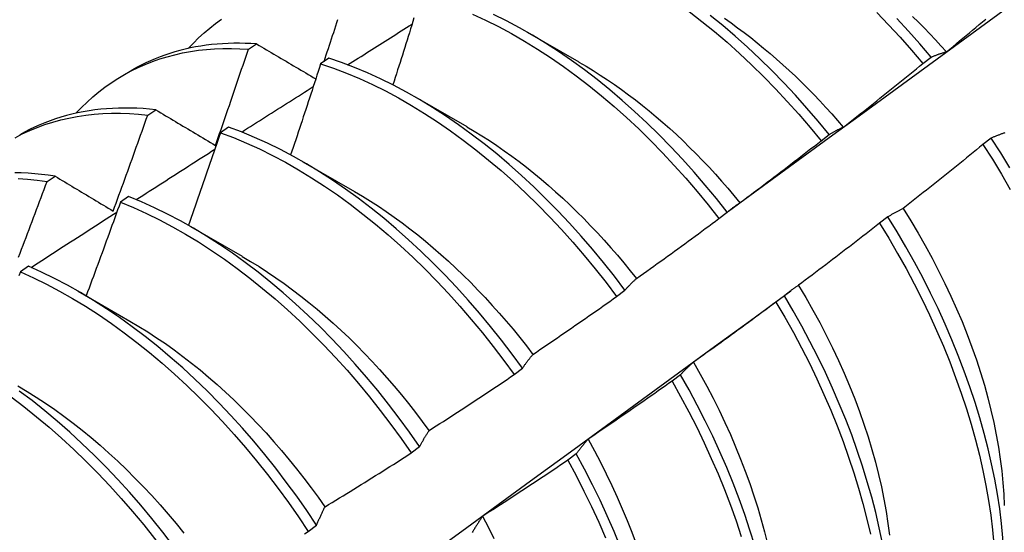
# Model space of a CAD drawing. Header units: inches. Extents: x 94.9 to 112.2, y 33.4 to 57.2.
# Tile 13 of 17: x 101.273 to 101.578, y 43.474 to 43.633. Entities that reach past the tile are written whole.
import ezdxf

# ---------------------------------------------------------------- set-up
doc = ezdxf.new("R2010")
doc.units = ezdxf.units.IN
doc.header["$MEASUREMENT"] = 0
doc.layers.add('Visible Edges(ANSI)', color=7, linetype='Continuous', lineweight=25)

msp = doc.modelspace()

# ---------------------------------------------------------------- linework, layer by layer
at = {"layer": 'Visible Edges(ANSI)'}
for p, q in [((101.43029, 43.62872), (101.4463, 43.6195)), ((101.34383, 43.62342), (101.34636, 43.62506)), ((101.36874, 43.62061), (101.36623, 43.61889)), ((101.55295, 43.61903), (101.5555, 43.62097)), ((101.30491, 43.61531), (101.30772, 43.61693)), ((101.39549, 43.60863), (101.4115, 43.59941)), ((101.3126, 43.60297), (101.31512, 43.60463)), ((101.3377, 43.59926), (101.33519, 43.59752)), ((101.52137, 43.59501), (101.52392, 43.59696)), ((101.57414, 43.59584), (101.57155, 43.59387)), ((101.36069, 43.58854), (101.37671, 43.57932)), ((101.2814, 43.58238), (101.28392, 43.58405)), ((101.30667, 43.57776), (101.30416, 43.57601)), ((101.48972, 43.57092), (101.49228, 43.57287)), ((101.54211, 43.57144), (101.53951, 43.56946)), ((101.3259, 43.56845), (101.34191, 43.55923)), ((101.27565, 43.55612), (101.27315, 43.55436)), ((101.2911, 43.54836), (101.30711, 43.53914)), ((101.458, 43.54676), (101.46057, 43.54871)), ((101.49953, 43.53936), (101.51197, 43.54856)), ((101.50999, 43.54699), (101.50739, 43.54501)), ((101.42621, 43.52253), (101.42878, 43.52449)), ((101.47778, 43.52249), (101.47518, 43.52051)), ((101.39434, 43.49824), (101.39692, 43.5002)), ((101.44549, 43.49796), (101.44288, 43.49597)), ((101.3624, 43.47389), (101.36498, 43.47586))]:
    msp.add_line(p, q, dxfattribs=at)
at = {"layer": 'Visible Edges(ANSI)', "flags": 128}
for points in [[(101.49271, 43.57324), (101.50081, 43.57916), (101.5089, 43.58507), (101.51699, 43.59098), (101.52507, 43.59688), (101.53316, 43.60278), (101.54124, 43.60867), (101.54931, 43.61456), (101.55738, 43.62045), (101.56545, 43.62633), (101.57352, 43.6322), (101.58158, 43.63807)], [(101.4133, 43.63431), (101.41733, 43.63245), (101.42137, 43.63044), (101.42541, 43.62827), (101.42945, 43.62594), (101.43348, 43.62347), (101.4375, 43.62085), (101.44149, 43.61809), (101.44547, 43.61518), (101.44941, 43.61214), (101.45333, 43.60897), (101.4572, 43.60567), (101.46104, 43.60224), (101.46483, 43.5987), (101.46857, 43.59504), (101.47225, 43.59127), (101.47588, 43.58739), (101.47945, 43.58341), (101.48294, 43.57934), (101.48637, 43.57517), (101.48972, 43.57092)], [(101.49228, 43.57287), (101.48892, 43.57712), (101.48549, 43.58128), (101.48199, 43.58534), (101.47842, 43.58931), (101.47479, 43.59318), (101.4711, 43.59695), (101.46735, 43.6006), (101.46356, 43.60413), (101.45972, 43.60755), (101.45584, 43.61084), (101.45192, 43.614), (101.44798, 43.61703), (101.444, 43.61992), (101.44, 43.62268), (101.43599, 43.62529), (101.43196, 43.62775), (101.42792, 43.63006), (101.42388, 43.63222), (101.41984, 43.63422)], [(101.4805, 43.6351), (101.48444, 43.63205), (101.48835, 43.62887), (101.49223, 43.62556), (101.49606, 43.62213), (101.49985, 43.61858), (101.50359, 43.61491), (101.50727, 43.61113), (101.51089, 43.60725), (101.51445, 43.60327), (101.51795, 43.59919), (101.52137, 43.59501)], [(101.52392, 43.59696), (101.5205, 43.60112), (101.517, 43.60519), (101.51343, 43.60917), (101.5098, 43.61305), (101.50612, 43.61682), (101.50238, 43.62047), (101.49859, 43.62402), (101.49475, 43.62744), (101.49087, 43.63074), (101.48696, 43.63391)], [(101.53861, 43.63478), (101.54229, 43.631), (101.5459, 43.62711), (101.54946, 43.62312), (101.55295, 43.61903)], [(101.54975, 43.63359), (101.55154, 43.63182), (101.55331, 43.63003), (101.55506, 43.62821), (101.5568, 43.62636), (101.55852, 43.62449), (101.56022, 43.62259)], [(101.32516, 43.62366), (101.32676, 43.62534), (101.3284, 43.62695), (101.33009, 43.62849), (101.33183, 43.62997), (101.33362, 43.63137), (101.33545, 43.63269)], [(101.3673, 43.61962), (101.36764, 43.62062), (101.36797, 43.62163), (101.3683, 43.62263), (101.36863, 43.62363), (101.36896, 43.62464), (101.36929, 43.62564), (101.36961, 43.62664), (101.36994, 43.62765), (101.37027, 43.62865), (101.3706, 43.62965), (101.37092, 43.63065), (101.37125, 43.63166), (101.37157, 43.63266)], [(101.37458, 43.61857), (101.37541, 43.6191), (101.37625, 43.61963), (101.37708, 43.62015), (101.37791, 43.62068), (101.37874, 43.6212), (101.37957, 43.62173), (101.38041, 43.62225), (101.38124, 43.62278), (101.38207, 43.62331), (101.3829, 43.62383), (101.38373, 43.62436), (101.38457, 43.62488), (101.3854, 43.62541), (101.38623, 43.62593), (101.38706, 43.62646), (101.3879, 43.62698), (101.38873, 43.62751), (101.38956, 43.62803), (101.39039, 43.62856), (101.39123, 43.62908), (101.39206, 43.6296), (101.39289, 43.63013), (101.39372, 43.63065), (101.39456, 43.63118)], [(101.39517, 43.63316), (101.39481, 43.63201), (101.39445, 43.63085), (101.39409, 43.6297), (101.39373, 43.62854), (101.39337, 43.62738), (101.39301, 43.62623), (101.39265, 43.62507), (101.39229, 43.62391), (101.39193, 43.62276), (101.39156, 43.6216), (101.3912, 43.62045), (101.39084, 43.61929), (101.39047, 43.61813), (101.3901, 43.61698), (101.38974, 43.61582), (101.38937, 43.61467), (101.389, 43.61351), (101.38864, 43.61236)], [(101.49141, 43.63302), (101.49346, 43.63158), (101.4955, 43.6301), (101.49753, 43.62857), (101.49956, 43.62701), (101.50157, 43.62541), (101.50357, 43.62377), (101.50557, 43.62209), (101.50754, 43.62038), (101.50951, 43.61863), (101.51146, 43.61684), (101.5134, 43.61502), (101.51532, 43.61316), (101.51723, 43.61127), (101.51912, 43.60935), (101.52099, 43.60739), (101.52284, 43.6054), (101.52467, 43.60339), (101.52648, 43.60134), (101.52827, 43.59926)], [(101.5555, 43.62097), (101.55201, 43.62505), (101.54844, 43.62903), (101.54482, 43.63291)], [(101.56024, 43.62263), (101.56126, 43.62347), (101.56228, 43.6243), (101.56329, 43.62514), (101.56431, 43.62598), (101.56532, 43.62682), (101.56634, 43.62766), (101.56735, 43.62851), (101.56837, 43.62935), (101.56938, 43.63019), (101.57039, 43.63104), (101.5714, 43.63189), (101.57241, 43.63273)], [(101.34636, 43.62506), (101.34457, 43.62517), (101.3428, 43.62524), (101.34104, 43.62528), (101.33929, 43.62527), (101.33756, 43.62523), (101.33584, 43.62514), (101.33413, 43.62502), (101.33244, 43.62485), (101.33076, 43.62465), (101.3291, 43.62441), (101.32746, 43.62413), (101.32583, 43.6238), (101.32422, 43.62344), (101.32262, 43.62305), (101.32105, 43.62261), (101.31949, 43.62213), (101.31795, 43.62161), (101.31643, 43.62106), (101.31493, 43.62047), (101.31345, 43.61984), (101.31198, 43.61917), (101.31054, 43.61846), (101.30912, 43.61771), (101.30772, 43.61693)], [(101.34636, 43.62506), (101.34712, 43.62461), (101.34787, 43.62417), (101.34863, 43.62372), (101.34939, 43.62327), (101.35015, 43.62282), (101.35091, 43.62237), (101.35167, 43.62192), (101.35243, 43.62147), (101.3532, 43.62102), (101.35396, 43.62057), (101.35472, 43.62012), (101.35549, 43.61967), (101.35625, 43.61922), (101.35702, 43.61877), (101.35779, 43.61832), (101.35856, 43.61787), (101.35933, 43.61741), (101.36009, 43.61696), (101.36087, 43.61651), (101.36164, 43.61605), (101.36241, 43.6156), (101.36318, 43.61515), (101.36395, 43.61469), (101.36473, 43.61424)], [(101.29036, 43.60357), (101.29205, 43.60535), (101.2938, 43.60705), (101.2956, 43.60867), (101.29745, 43.61021), (101.29935, 43.61167), (101.30131, 43.61305), (101.30331, 43.61435), (101.30537, 43.61557), (101.30747, 43.6167), (101.30962, 43.61775), (101.31181, 43.61872), (101.31405, 43.6196), (101.31633, 43.62039), (101.31865, 43.6211), (101.32101, 43.62173), (101.32341, 43.62226), (101.32585, 43.62271), (101.32833, 43.62308), (101.33083, 43.62335), (101.33337, 43.62354), (101.33594, 43.62364), (101.33855, 43.62365), (101.34118, 43.62358), (101.34383, 43.62342)], [(101.33362, 43.59362), (101.33405, 43.59486), (101.33449, 43.5961), (101.33492, 43.59734), (101.33535, 43.59858), (101.33578, 43.59982), (101.33622, 43.60106), (101.33665, 43.6023), (101.33707, 43.60354), (101.3375, 43.60478), (101.33793, 43.60602), (101.33836, 43.60727), (101.33878, 43.60851), (101.33921, 43.60975), (101.33963, 43.61099), (101.34006, 43.61223), (101.34048, 43.61347), (101.3409, 43.61472), (101.34132, 43.61596), (101.34174, 43.6172), (101.34216, 43.61844), (101.34258, 43.61969), (101.343, 43.62093), (101.34342, 43.62217), (101.34383, 43.62342)], [(101.5555, 43.62097), (101.55569, 43.62105), (101.55588, 43.62113), (101.55607, 43.62121), (101.55627, 43.62129), (101.55646, 43.62137), (101.55665, 43.62144), (101.55685, 43.62152), (101.55704, 43.62159), (101.55724, 43.62166), (101.55744, 43.62174), (101.55763, 43.62181), (101.55783, 43.62188), (101.55803, 43.62194), (101.55823, 43.62201), (101.55843, 43.62208), (101.55863, 43.62214), (101.55883, 43.62221), (101.55903, 43.62227), (101.55923, 43.62233), (101.55943, 43.6224), (101.55963, 43.62246), (101.55984, 43.62252), (101.56004, 43.62257), (101.56024, 43.62263)], [(101.36623, 43.61889), (101.36585, 43.61771), (101.36547, 43.61653), (101.36509, 43.61535), (101.36471, 43.61418), (101.36433, 43.613), (101.36394, 43.61182), (101.36356, 43.61064), (101.36317, 43.60947), (101.36279, 43.60829), (101.3624, 43.60711), (101.36201, 43.60594), (101.36163, 43.60476), (101.36124, 43.60358), (101.36085, 43.60241), (101.36046, 43.60123), (101.36007, 43.60005), (101.35968, 43.59888), (101.35929, 43.5977), (101.3589, 43.59652), (101.3585, 43.59535), (101.35811, 43.59417), (101.35772, 43.59299), (101.35732, 43.59182), (101.35693, 43.59064)], [(101.36623, 43.61889), (101.37022, 43.61753), (101.37423, 43.61601), (101.37826, 43.61432), (101.38229, 43.61248), (101.38633, 43.61047), (101.39038, 43.60831), (101.39441, 43.60599), (101.39844, 43.60353), (101.40246, 43.60092), (101.40646, 43.59816), (101.41043, 43.59527), (101.41438, 43.59224), (101.4183, 43.58907), (101.42217, 43.58578), (101.42601, 43.58236), (101.42981, 43.57882), (101.43355, 43.57517), (101.43724, 43.5714), (101.44087, 43.56753), (101.44444, 43.56356), (101.44794, 43.55949), (101.45137, 43.55533), (101.45472, 43.55109), (101.458, 43.54676)], [(101.46057, 43.54871), (101.45728, 43.55303), (101.45392, 43.55727), (101.45049, 43.56143), (101.44698, 43.56549), (101.44341, 43.56945), (101.43977, 43.57332), (101.43608, 43.57707), (101.43233, 43.58072), (101.42853, 43.58425), (101.42469, 43.58766), (101.42081, 43.59094), (101.41689, 43.59409), (101.41294, 43.59712), (101.40897, 43.6), (101.40497, 43.60275), (101.40095, 43.60535), (101.39692, 43.6078), (101.39288, 43.6101), (101.38884, 43.61225), (101.3848, 43.61424), (101.38076, 43.61608), (101.37674, 43.61775), (101.37273, 43.61926), (101.36874, 43.62061)], [(101.4463, 43.61944), (101.44851, 43.61814), (101.45071, 43.61679), (101.45292, 43.6154), (101.45511, 43.61395), (101.4573, 43.61245), (101.45948, 43.61091), (101.46165, 43.60932), (101.46381, 43.60768), (101.46596, 43.606), (101.4681, 43.60427), (101.47023, 43.6025), (101.47234, 43.60069), (101.47444, 43.59883), (101.47652, 43.59693), (101.47858, 43.59499), (101.48062, 43.593), (101.48265, 43.59098), (101.48465, 43.58892), (101.48664, 43.58682), (101.4886, 43.58469), (101.49054, 43.58252), (101.49246, 43.58032), (101.49435, 43.57809), (101.49622, 43.57583)], [(101.52828, 43.59927), (101.52931, 43.60009), (101.53035, 43.6009), (101.53138, 43.60171), (101.53242, 43.60253), (101.53345, 43.60334), (101.53448, 43.60416), (101.53552, 43.60498), (101.53655, 43.6058), (101.53758, 43.60662), (101.53861, 43.60744), (101.53964, 43.60826), (101.54067, 43.60908), (101.54169, 43.60991), (101.54272, 43.61073), (101.54375, 43.61156), (101.54477, 43.61238), (101.5458, 43.61321), (101.54682, 43.61404), (101.54784, 43.61487), (101.54887, 43.6157), (101.54989, 43.61653), (101.55091, 43.61736), (101.55193, 43.6182), (101.55295, 43.61903)], [(101.34175, 43.59772), (101.34267, 43.59831), (101.3436, 43.5989), (101.34452, 43.59949), (101.34545, 43.60008), (101.34637, 43.60067), (101.3473, 43.60126), (101.34822, 43.60185), (101.34915, 43.60244), (101.35007, 43.60303), (101.351, 43.60361), (101.35192, 43.6042), (101.35285, 43.60479), (101.35378, 43.60538), (101.3547, 43.60597), (101.35563, 43.60655), (101.35655, 43.60714), (101.35748, 43.60773), (101.3584, 43.60832), (101.35933, 43.60891), (101.36025, 43.60949), (101.36118, 43.61008), (101.3621, 43.61067), (101.36303, 43.61126), (101.36395, 43.61184)], [(101.27149, 43.59599), (101.27373, 43.59714), (101.27603, 43.59821), (101.27837, 43.59917), (101.28076, 43.60005), (101.2832, 43.60082), (101.28568, 43.6015), (101.2882, 43.60209), (101.29077, 43.60257), (101.29338, 43.60297), (101.29602, 43.60326), (101.2987, 43.60345), (101.30142, 43.60355), (101.30417, 43.60355), (101.30695, 43.60346), (101.30976, 43.60327), (101.3126, 43.60297)], [(101.31512, 43.60463), (101.31316, 43.60484), (101.31122, 43.60499), (101.30929, 43.6051), (101.30738, 43.60517), (101.30548, 43.60519), (101.30359, 43.60516), (101.30172, 43.60509), (101.29987, 43.60497), (101.29804, 43.6048), (101.29622, 43.60459), (101.29442, 43.60433), (101.29264, 43.60403), (101.29088, 43.60368), (101.28914, 43.60329), (101.28741, 43.60284), (101.28571, 43.60236), (101.28404, 43.60183), (101.28238, 43.60125), (101.28074, 43.60062), (101.27913, 43.59996), (101.27754, 43.59924), (101.27598, 43.59849), (101.27444, 43.59769), (101.27292, 43.59684)], [(101.31512, 43.60463), (101.31588, 43.60418), (101.31664, 43.60372), (101.31741, 43.60327), (101.31817, 43.60281), (101.31893, 43.60236), (101.3197, 43.6019), (101.32047, 43.60144), (101.32123, 43.60098), (101.322, 43.60053), (101.32277, 43.60007), (101.32354, 43.59961), (101.32431, 43.59915), (101.32508, 43.59869), (101.32585, 43.59823), (101.32663, 43.59777), (101.3274, 43.59731), (101.32817, 43.59685), (101.32895, 43.59639), (101.32972, 43.59593), (101.3305, 43.59547), (101.33128, 43.595), (101.33206, 43.59454), (101.33284, 43.59408), (101.33362, 43.59362)], [(101.30189, 43.57325), (101.30234, 43.57449), (101.3028, 43.57572), (101.30325, 43.57696), (101.3037, 43.5782), (101.30416, 43.57944), (101.30461, 43.58067), (101.30506, 43.58191), (101.30551, 43.58315), (101.30596, 43.58439), (101.30641, 43.58562), (101.30685, 43.58686), (101.3073, 43.5881), (101.30775, 43.58934), (101.30819, 43.59058), (101.30864, 43.59182), (101.30908, 43.59306), (101.30952, 43.5943), (101.30996, 43.59554), (101.31041, 43.59678), (101.31085, 43.59801), (101.31128, 43.59925), (101.31172, 43.60049), (101.31216, 43.60173), (101.3126, 43.60297)], [(101.33519, 43.59752), (101.33478, 43.59633), (101.33437, 43.59513), (101.33396, 43.59393), (101.33356, 43.59274), (101.33315, 43.59154), (101.33273, 43.59035), (101.33232, 43.58915), (101.33191, 43.58795), (101.3315, 43.58676), (101.33109, 43.58556), (101.33067, 43.58437), (101.33026, 43.58317), (101.32984, 43.58198), (101.32942, 43.58078), (101.32901, 43.57958), (101.32859, 43.57839), (101.32817, 43.57719), (101.32775, 43.576), (101.32733, 43.5748), (101.32691, 43.57361), (101.32649, 43.57242), (101.32607, 43.57122), (101.32565, 43.57003), (101.32522, 43.56883)], [(101.33519, 43.59752), (101.3392, 43.59601), (101.34322, 43.59434), (101.34726, 43.5925), (101.3513, 43.5905), (101.35534, 43.58835), (101.35938, 43.58605), (101.36341, 43.58359), (101.36742, 43.58099), (101.37142, 43.57824), (101.3754, 43.57535), (101.37935, 43.57233), (101.38327, 43.56917), (101.38715, 43.56589), (101.39099, 43.56248), (101.39478, 43.55894), (101.39853, 43.5553), (101.40222, 43.55154), (101.40586, 43.54768), (101.40943, 43.54371), (101.41293, 43.53965), (101.41637, 43.53549), (101.41973, 43.53125), (101.42301, 43.52693), (101.42621, 43.52253)], [(101.42878, 43.52449), (101.42558, 43.52888), (101.42229, 43.5332), (101.41892, 43.53743), (101.41548, 43.54158), (101.41197, 43.54564), (101.40839, 43.5496), (101.40476, 43.55345), (101.40106, 43.5572), (101.39731, 43.56084), (101.39351, 43.56436), (101.38967, 43.56776), (101.38578, 43.57104), (101.38186, 43.57419), (101.37791, 43.5772), (101.37393, 43.58008), (101.36993, 43.58281), (101.36591, 43.5854), (101.36188, 43.58785), (101.35784, 43.59014), (101.3538, 43.59228), (101.34976, 43.59427), (101.34573, 43.59609), (101.3417, 43.59776), (101.3377, 43.59926)], [(101.41151, 43.59937), (101.41386, 43.598), (101.41619, 43.59657), (101.41853, 43.59508), (101.42086, 43.59353), (101.42317, 43.59193), (101.42548, 43.59028), (101.42778, 43.58856), (101.43007, 43.5868), (101.43234, 43.58498), (101.4346, 43.58311), (101.43685, 43.58119), (101.43907, 43.57922), (101.44129, 43.5772), (101.44348, 43.57514), (101.44565, 43.57304), (101.4478, 43.57089), (101.44994, 43.5687), (101.45204, 43.56647), (101.45413, 43.5642), (101.45619, 43.56189), (101.45822, 43.55955), (101.46023, 43.55717), (101.46221, 43.55476), (101.46416, 43.55232)], [(101.52392, 43.59696), (101.5241, 43.59707), (101.52427, 43.59717), (101.52445, 43.59728), (101.52463, 43.59739), (101.5248, 43.59749), (101.52498, 43.59759), (101.52516, 43.5977), (101.52534, 43.5978), (101.52552, 43.5979), (101.5257, 43.598), (101.52588, 43.5981), (101.52606, 43.59819), (101.52624, 43.59829), (101.52642, 43.59838), (101.52661, 43.59848), (101.52679, 43.59857), (101.52697, 43.59866), (101.52716, 43.59875), (101.52734, 43.59884), (101.52753, 43.59893), (101.52772, 43.59902), (101.5279, 43.5991), (101.52809, 43.59919), (101.52828, 43.59927)], [(101.57839, 43.59752), (101.57818, 43.59744), (101.57796, 43.59737), (101.57774, 43.59729), (101.57752, 43.59722), (101.57731, 43.59714), (101.57709, 43.59706), (101.57688, 43.59698), (101.57666, 43.5969), (101.57645, 43.59681), (101.57623, 43.59673), (101.57602, 43.59665), (101.57581, 43.59656), (101.5756, 43.59647), (101.57539, 43.59639), (101.57518, 43.5963), (101.57497, 43.59621), (101.57476, 43.59612), (101.57455, 43.59603), (101.57435, 43.59594), (101.57414, 43.59584)], [(101.49626, 43.57585), (101.49731, 43.57663), (101.49837, 43.57742), (101.49942, 43.57821), (101.50047, 43.579), (101.50152, 43.57979), (101.50257, 43.58059), (101.50362, 43.58138), (101.50467, 43.58217), (101.50572, 43.58297), (101.50677, 43.58377), (101.50782, 43.58456), (101.50886, 43.58536), (101.50991, 43.58616), (101.51095, 43.58696), (101.512, 43.58776), (101.51304, 43.58856), (101.51409, 43.58937), (101.51513, 43.59017), (101.51617, 43.59098), (101.51721, 43.59178), (101.51825, 43.59259), (101.51929, 43.5934), (101.52033, 43.5942), (101.52137, 43.59501)], [(101.57992, 43.58661), (101.57708, 43.59126), (101.57414, 43.59584)], [(101.30904, 43.57679), (101.31006, 43.57744), (101.31107, 43.57809), (101.31209, 43.57875), (101.31311, 43.5794), (101.31412, 43.58005), (101.31514, 43.5807), (101.31616, 43.58136), (101.31718, 43.58201), (101.31819, 43.58266), (101.31921, 43.58331), (101.32023, 43.58397), (101.32125, 43.58462), (101.32226, 43.58527), (101.32328, 43.58592), (101.3243, 43.58657), (101.32532, 43.58722), (101.32633, 43.58788), (101.32735, 43.58853), (101.32837, 43.58918), (101.32939, 43.58983), (101.3304, 43.59048), (101.33142, 43.59113), (101.33244, 43.59178), (101.33346, 43.59243)], [(101.57155, 43.59387), (101.57053, 43.59304), (101.56951, 43.5922), (101.56849, 43.59136), (101.56747, 43.59053), (101.56644, 43.5897), (101.56542, 43.58886), (101.56439, 43.58803), (101.56337, 43.5872), (101.56234, 43.58637), (101.56132, 43.58554), (101.56029, 43.58471), (101.55926, 43.58389), (101.55823, 43.58306), (101.5572, 43.58224), (101.55617, 43.58141), (101.55514, 43.58059), (101.55411, 43.57977), (101.55307, 43.57895), (101.55204, 43.57813), (101.55101, 43.57731), (101.54997, 43.57649), (101.54894, 43.57567), (101.5479, 43.57486), (101.54686, 43.57404)], [(101.57155, 43.59387), (101.57448, 43.58928), (101.57732, 43.58464), (101.58005, 43.57994)], [(101.28392, 43.58405), (101.28179, 43.58436), (101.27968, 43.58461), (101.27758, 43.58481), (101.2755, 43.58496), (101.27343, 43.58506), (101.27138, 43.5851)], [(101.27243, 43.58335), (101.27539, 43.58314), (101.27838, 43.58281), (101.2814, 43.58238)], [(101.27257, 43.55892), (101.27304, 43.56015), (101.27351, 43.56138), (101.27398, 43.56262), (101.27445, 43.56385), (101.27492, 43.56509), (101.27539, 43.56632), (101.27586, 43.56755), (101.27632, 43.56879), (101.27679, 43.57002), (101.27725, 43.57126), (101.27772, 43.57249), (101.27818, 43.57373), (101.27864, 43.57496), (101.27911, 43.5762), (101.27957, 43.57744), (101.28003, 43.57867), (101.28049, 43.57991), (101.28094, 43.58115), (101.2814, 43.58238)], [(101.28392, 43.58405), (101.28466, 43.58361), (101.2854, 43.58316), (101.28614, 43.58271), (101.28688, 43.58227), (101.28762, 43.58182), (101.28837, 43.58137), (101.28911, 43.58093), (101.28986, 43.58048), (101.2906, 43.58003), (101.29135, 43.57958), (101.2921, 43.57913), (101.29284, 43.57868), (101.29359, 43.57823), (101.29434, 43.57778), (101.29509, 43.57733), (101.29585, 43.57688), (101.2966, 43.57643), (101.29735, 43.57597), (101.2981, 43.57552), (101.29886, 43.57507), (101.29961, 43.57461), (101.30037, 43.57416), (101.30113, 43.5737), (101.30189, 43.57325)], [(101.3767, 43.57931), (101.37918, 43.57784), (101.38165, 43.57631), (101.38412, 43.57472), (101.38658, 43.57306), (101.38903, 43.57134), (101.39147, 43.56957), (101.3939, 43.56773), (101.39632, 43.56583), (101.39872, 43.56388), (101.4011, 43.56187), (101.40347, 43.55981), (101.40582, 43.5577), (101.40815, 43.55554), (101.41046, 43.55333), (101.41274, 43.55107), (101.415, 43.54876), (101.41724, 43.54641), (101.41945, 43.54401), (101.42162, 43.54157), (101.42377, 43.5391), (101.42589, 43.53658), (101.42797, 43.53402), (101.43002, 43.53143), (101.43204, 43.5288)], [(101.30416, 43.57601), (101.30373, 43.5748), (101.30329, 43.57359), (101.30285, 43.57238), (101.30242, 43.57117), (101.30198, 43.56995), (101.30154, 43.56874), (101.3011, 43.56753), (101.30067, 43.56632), (101.30023, 43.56511), (101.29978, 43.5639), (101.29934, 43.56268), (101.2989, 43.56147), (101.29846, 43.56026), (101.29801, 43.55905), (101.29757, 43.55784), (101.29712, 43.55663), (101.29668, 43.55542), (101.29623, 43.55421), (101.29578, 43.553), (101.29534, 43.55179), (101.29489, 43.55058), (101.29444, 43.54937), (101.29399, 43.54816), (101.29354, 43.54695)], [(101.30416, 43.57601), (101.30818, 43.57435), (101.31222, 43.57252), (101.31626, 43.57053), (101.3203, 43.56839), (101.32434, 43.5661), (101.32837, 43.56365), (101.33239, 43.56105), (101.33639, 43.55832), (101.34036, 43.55544), (101.34432, 43.55242), (101.34824, 43.54927), (101.35212, 43.54599), (101.35596, 43.54259), (101.35976, 43.53907), (101.36351, 43.53543), (101.36721, 43.53167), (101.37084, 43.52782), (101.37442, 43.52386), (101.37793, 43.5198), (101.38137, 43.51565), (101.38473, 43.51141), (101.38802, 43.50709), (101.39122, 43.5027), (101.39434, 43.49824)], [(101.39692, 43.5002), (101.39379, 43.50466), (101.39058, 43.50905), (101.38729, 43.51336), (101.38392, 43.51759), (101.38048, 43.52173), (101.37696, 43.52578), (101.37338, 43.52974), (101.36974, 43.53359), (101.36604, 43.53733), (101.36229, 43.54096), (101.35848, 43.54448), (101.35464, 43.54787), (101.35075, 43.55114), (101.34683, 43.55428), (101.34287, 43.55728), (101.33889, 43.56015), (101.33489, 43.56288), (101.33087, 43.56546), (101.32684, 43.5679), (101.3228, 43.57018), (101.31876, 43.57231), (101.31472, 43.57429), (101.31069, 43.5761), (101.30667, 43.57776)], [(101.49228, 43.57287), (101.49244, 43.57301), (101.4926, 43.57314), (101.49276, 43.57328), (101.49292, 43.57341), (101.49308, 43.57354), (101.49325, 43.57367), (101.49341, 43.5738), (101.49357, 43.57393), (101.49374, 43.57406), (101.4939, 43.57419), (101.49406, 43.57431), (101.49423, 43.57444), (101.4944, 43.57456), (101.49456, 43.57468), (101.49473, 43.5748), (101.4949, 43.57492), (101.49507, 43.57504), (101.49523, 43.57516), (101.4954, 43.57528), (101.49557, 43.57539), (101.49574, 43.57551), (101.49591, 43.57562), (101.49609, 43.57574), (101.49626, 43.57585)], [(101.27644, 43.55576), (101.27755, 43.55648), (101.27866, 43.5572), (101.27977, 43.55791), (101.28088, 43.55863), (101.28198, 43.55935), (101.28309, 43.56007), (101.2842, 43.56078), (101.28531, 43.5615), (101.28642, 43.56222), (101.28753, 43.56293), (101.28864, 43.56365), (101.28975, 43.56437), (101.29086, 43.56508), (101.29197, 43.5658), (101.29308, 43.56651), (101.29419, 43.56723), (101.2953, 43.56794), (101.29641, 43.56866), (101.29752, 43.56937), (101.29863, 43.57009), (101.29974, 43.5708), (101.30085, 43.57152), (101.30196, 43.57223), (101.30307, 43.57295)], [(101.54686, 43.57404), (101.54666, 43.57394), (101.54645, 43.57385), (101.54625, 43.57375), (101.54605, 43.57365), (101.54584, 43.57355), (101.54564, 43.57344), (101.54544, 43.57334), (101.54524, 43.57324), (101.54504, 43.57313), (101.54484, 43.57303), (101.54464, 43.57292), (101.54444, 43.57281), (101.54424, 43.5727), (101.54404, 43.57259), (101.54385, 43.57248), (101.54365, 43.57237), (101.54346, 43.57226), (101.54326, 43.57214), (101.54307, 43.57203), (101.54287, 43.57191), (101.54268, 43.5718), (101.54249, 43.57168), (101.5423, 43.57156), (101.54211, 43.57144)], [(101.54682, 43.57403), (101.54918, 43.57024), (101.55145, 43.56642), (101.55365, 43.56256), (101.55577, 43.55867), (101.55781, 43.55476), (101.55976, 43.55083), (101.56162, 43.54688), (101.56339, 43.54293), (101.56507, 43.53897), (101.56665, 43.53501), (101.56814, 43.53105), (101.56952, 43.5271), (101.57081, 43.52317), (101.57199, 43.51925), (101.57308, 43.51535), (101.57405, 43.51148), (101.57493, 43.50764), (101.5757, 43.50383), (101.57637, 43.50006), (101.57693, 43.49634), (101.57739, 43.49266), (101.57775, 43.48903), (101.578, 43.48546), (101.57815, 43.48194)], [(101.46418, 43.55236), (101.46525, 43.55312), (101.46632, 43.55388), (101.46739, 43.55465), (101.46846, 43.55541), (101.46953, 43.55618), (101.4706, 43.55694), (101.47167, 43.55771), (101.47274, 43.55848), (101.4738, 43.55925), (101.47487, 43.56002), (101.47594, 43.5608), (101.477, 43.56157), (101.47806, 43.56234), (101.47913, 43.56312), (101.48019, 43.56389), (101.48125, 43.56467), (101.48231, 43.56545), (101.48337, 43.56623), (101.48443, 43.56701), (101.48549, 43.56779), (101.48655, 43.56857), (101.48761, 43.56935), (101.48866, 43.57014), (101.48972, 43.57092)], [(101.53951, 43.56946), (101.53848, 43.56865), (101.53744, 43.56784), (101.53639, 43.56703), (101.53535, 43.56622), (101.53431, 43.56541), (101.53327, 43.5646), (101.53222, 43.5638), (101.53118, 43.56299), (101.53014, 43.56219), (101.52909, 43.56138), (101.52804, 43.56058), (101.527, 43.55978), (101.52595, 43.55898), (101.5249, 43.55818), (101.52385, 43.55738), (101.5228, 43.55658), (101.52175, 43.55579), (101.5207, 43.55499), (101.51965, 43.55419), (101.5186, 43.5534), (101.51754, 43.55261), (101.51649, 43.55182), (101.51543, 43.55103), (101.51438, 43.55024)], [(101.53951, 43.56946), (101.54236, 43.56482), (101.5451, 43.56013), (101.54773, 43.5554), (101.55027, 43.55063), (101.55269, 43.54584), (101.555, 43.54102), (101.5572, 43.53618), (101.55929, 43.53133), (101.56125, 43.52647), (101.5631, 43.52162), (101.56482, 43.51677), (101.56642, 43.51194), (101.56789, 43.50712), (101.56923, 43.50233), (101.57045, 43.49757), (101.57153, 43.49284), (101.57248, 43.48816), (101.5733, 43.48352), (101.57399, 43.47895), (101.57454, 43.47443), (101.57496, 43.46997)], [(101.5782, 43.46323), (101.57804, 43.46754), (101.57774, 43.47193), (101.57731, 43.47639), (101.57675, 43.48091), (101.57605, 43.4855), (101.57523, 43.49014), (101.57426, 43.49482), (101.57317, 43.49955), (101.57195, 43.50431), (101.57059, 43.50911), (101.56911, 43.51393), (101.5675, 43.51876), (101.56577, 43.52361), (101.56392, 43.52847), (101.56195, 43.53332), (101.55985, 43.53817), (101.55764, 43.54301), (101.55532, 43.54783), (101.55289, 43.55262), (101.55035, 43.55739), (101.5477, 43.56211), (101.54495, 43.5668), (101.54211, 43.57144)], [(101.3419, 43.55918), (101.34451, 43.55763), (101.34713, 43.55601), (101.34973, 43.55432), (101.35233, 43.55257), (101.35491, 43.55075), (101.35749, 43.54886), (101.36005, 43.5469), (101.36259, 43.54489), (101.36512, 43.54281), (101.36763, 43.54067), (101.37011, 43.53847), (101.37258, 43.53622), (101.37502, 43.5339), (101.37743, 43.53154), (101.37982, 43.52911), (101.38217, 43.52664), (101.3845, 43.52411), (101.38679, 43.52154), (101.38905, 43.51892), (101.39128, 43.51625), (101.39347, 43.51354), (101.39562, 43.51079), (101.39773, 43.508), (101.39981, 43.50518)], [(101.27315, 43.55436), (101.27269, 43.55314)], [(101.27315, 43.55436), (101.27718, 43.55254), (101.28122, 43.55057), (101.28526, 43.54843), (101.2893, 43.54614), (101.29333, 43.54371), (101.29735, 43.54112), (101.30135, 43.53839), (101.30533, 43.53552), (101.30928, 43.53251), (101.31321, 43.52937), (101.31709, 43.5261), (101.32094, 43.5227), (101.32474, 43.51919), (101.32849, 43.51555), (101.33219, 43.51181), (101.33583, 43.50796), (101.33941, 43.504), (101.34292, 43.49995), (101.34637, 43.49581), (101.34974, 43.49157), (101.35303, 43.48726), (101.35624, 43.48287), (101.35936, 43.47841), (101.3624, 43.47389)], [(101.36498, 43.47586), (101.36194, 43.48038), (101.35881, 43.48483), (101.35559, 43.48922), (101.3523, 43.49352), (101.34892, 43.49775), (101.34547, 43.50189), (101.34195, 43.50593), (101.33837, 43.50988), (101.33472, 43.51372), (101.33102, 43.51746), (101.32726, 43.52108), (101.32346, 43.52459), (101.31961, 43.52798), (101.31572, 43.53124), (101.3118, 43.53437), (101.30784, 43.53737), (101.30386, 43.54023), (101.29986, 43.54295), (101.29584, 43.54552), (101.29181, 43.54795), (101.28777, 43.55022), (101.28372, 43.55234), (101.27968, 43.55431), (101.27565, 43.55612)], [(101.46057, 43.54871), (101.46071, 43.54888), (101.46086, 43.54904), (101.461, 43.5492), (101.46115, 43.54936), (101.4613, 43.54952), (101.46144, 43.54968), (101.46159, 43.54984), (101.46174, 43.55), (101.46189, 43.55015), (101.46204, 43.55031), (101.46219, 43.55046), (101.46234, 43.55061), (101.46249, 43.55076), (101.46264, 43.55092), (101.46279, 43.55106), (101.46294, 43.55121), (101.4631, 43.55136), (101.46325, 43.5515), (101.4634, 43.55165), (101.46356, 43.55179), (101.46371, 43.55194), (101.46387, 43.55208), (101.46402, 43.55222), (101.46418, 43.55236)], [(101.51438, 43.55024), (101.51419, 43.55011), (101.514, 43.54999), (101.51381, 43.54986), (101.51362, 43.54973), (101.51344, 43.54961), (101.51325, 43.54948), (101.51306, 43.54935), (101.51288, 43.54922), (101.51269, 43.54909), (101.51251, 43.54895), (101.51232, 43.54882), (101.51214, 43.54868), (101.51196, 43.54855), (101.51178, 43.54841), (101.51159, 43.54827), (101.51141, 43.54813), (101.51123, 43.54799), (101.51105, 43.54785), (101.51087, 43.54771), (101.5107, 43.54757), (101.51052, 43.54742), (101.51034, 43.54728), (101.51017, 43.54713), (101.50999, 43.54699)], [(101.51435, 43.55021), (101.51663, 43.5464), (101.51883, 43.54255), (101.52095, 43.53867), (101.52299, 43.53478), (101.52493, 43.53086), (101.52679, 43.52692), (101.52855, 43.52298), (101.53022, 43.51903), (101.53179, 43.51507), (101.53327, 43.51112), (101.53465, 43.50718), (101.53593, 43.50325), (101.53711, 43.49933), (101.5382, 43.49543), (101.53918, 43.49156), (101.54007, 43.48772), (101.54085, 43.48391), (101.54154, 43.48014), (101.54211, 43.47642), (101.54259, 43.47274)], [(101.43205, 43.5288), (101.43313, 43.52954), (101.43422, 43.53028), (101.43531, 43.53102), (101.4364, 43.53176), (101.43748, 43.5325), (101.43857, 43.53324), (101.43966, 43.53398), (101.44074, 43.53473), (101.44182, 43.53547), (101.44291, 43.53622), (101.44399, 43.53696), (101.44507, 43.53771), (101.44615, 43.53846), (101.44723, 43.53921), (101.44831, 43.53996), (101.44939, 43.54071), (101.45047, 43.54146), (101.45155, 43.54222), (101.45263, 43.54297), (101.4537, 43.54373), (101.45478, 43.54448), (101.45585, 43.54524), (101.45693, 43.546), (101.458, 43.54676)], [(101.54037, 43.47032), (101.5394, 43.47501), (101.5383, 43.47974), (101.53707, 43.48451), (101.53571, 43.4893), (101.53422, 43.49412), (101.53261, 43.49896), (101.53087, 43.50381), (101.52901, 43.50866), (101.52703, 43.51352), (101.52493, 43.51837), (101.52271, 43.5232), (101.52038, 43.52802), (101.51794, 43.53281), (101.5154, 43.53758), (101.51274, 43.5423), (101.50999, 43.54699)], [(101.50739, 43.54501), (101.50633, 43.54422), (101.50527, 43.54344), (101.50422, 43.54265), (101.50316, 43.54187), (101.5021, 43.54108), (101.50103, 43.5403), (101.49997, 43.53952), (101.49891, 43.53874), (101.49785, 43.53796), (101.49678, 43.53718), (101.49572, 43.53641), (101.49465, 43.53563), (101.49359, 43.53485), (101.49252, 43.53408), (101.49145, 43.53331), (101.49039, 43.53254), (101.48932, 43.53176), (101.48825, 43.53099), (101.48718, 43.53022), (101.48611, 43.52946), (101.48504, 43.52869), (101.48396, 43.52792), (101.48289, 43.52716), (101.48182, 43.52639)], [(101.50739, 43.54501), (101.51014, 43.54032), (101.51278, 43.53559), (101.51532, 43.53083), (101.51775, 43.52603), (101.52007, 43.52121), (101.52228, 43.51638), (101.52437, 43.51153), (101.52634, 43.50667), (101.52819, 43.50182), (101.52992, 43.49697), (101.53153, 43.49213), (101.53301, 43.48731), (101.53436, 43.48252), (101.53558, 43.47776), (101.53667, 43.47303)], [(101.26324, 43.36755), (101.27459, 43.37574), (101.28593, 43.38394), (101.29726, 43.39214), (101.30858, 43.40034), (101.31989, 43.40853), (101.33119, 43.41672), (101.34248, 43.42492), (101.35376, 43.43311), (101.36503, 43.4413), (101.37629, 43.44948), (101.38754, 43.45767), (101.39878, 43.46585), (101.41001, 43.47403), (101.42123, 43.48221), (101.43244, 43.49038), (101.44364, 43.49855), (101.45484, 43.50672), (101.46602, 43.51489), (101.4772, 43.52305), (101.48836, 43.53121), (101.49952, 43.53936)], [(101.30711, 43.53908), (101.30987, 43.53746), (101.31261, 43.53576), (101.31535, 43.53398), (101.31808, 43.53213), (101.3208, 43.5302), (101.3235, 43.5282), (101.32618, 43.52612), (101.32885, 43.52398), (101.33149, 43.52176), (101.33412, 43.51947), (101.33672, 43.51712), (101.33929, 43.5147), (101.34183, 43.51222), (101.34435, 43.50968), (101.34684, 43.50708), (101.34929, 43.50443), (101.35171, 43.50172), (101.3541, 43.49897), (101.35644, 43.49616), (101.35875, 43.49331), (101.36102, 43.49042), (101.36324, 43.48748), (101.36542, 43.48451), (101.36756, 43.4815)], [(101.42878, 43.52449), (101.42891, 43.52468), (101.42904, 43.52487), (101.42917, 43.52506), (101.42931, 43.52525), (101.42944, 43.52544), (101.42957, 43.52563), (101.4297, 43.52581), (101.42984, 43.526), (101.42997, 43.52618), (101.43011, 43.52636), (101.43024, 43.52655), (101.43038, 43.52673), (101.43051, 43.52691), (101.43065, 43.52708), (101.43079, 43.52726), (101.43093, 43.52744), (101.43106, 43.52761), (101.4312, 43.52778), (101.43134, 43.52796), (101.43148, 43.52813), (101.43162, 43.5283), (101.43176, 43.52847), (101.4319, 43.52864), (101.43205, 43.5288)], [(101.48182, 43.52639), (101.48164, 43.52624), (101.48147, 43.52609), (101.4813, 43.52594), (101.48112, 43.52578), (101.48095, 43.52563), (101.48078, 43.52547), (101.48061, 43.52532), (101.48044, 43.52516), (101.48027, 43.525), (101.4801, 43.52484), (101.47993, 43.52468), (101.47976, 43.52452), (101.47959, 43.52435), (101.47942, 43.52419), (101.47926, 43.52402), (101.47909, 43.52386), (101.47893, 43.52369), (101.47876, 43.52352), (101.4786, 43.52335), (101.47843, 43.52318), (101.47827, 43.52301), (101.47811, 43.52284), (101.47795, 43.52266), (101.47778, 43.52249)], [(101.48181, 43.52639), (101.48391, 43.5227), (101.48594, 43.51899), (101.48789, 43.51525), (101.48976, 43.51149), (101.49155, 43.50772), (101.49326, 43.50393), (101.49489, 43.50014), (101.49643, 43.49634), (101.49788, 43.49255), (101.49925, 43.48876), (101.50053, 43.48498), (101.50173, 43.48121), (101.50283, 43.47746), (101.50383, 43.47374), (101.50475, 43.47003)], [(101.39985, 43.50519), (101.40095, 43.50591), (101.40206, 43.50662), (101.40316, 43.50733), (101.40427, 43.50804), (101.40537, 43.50876), (101.40647, 43.50947), (101.40757, 43.51019), (101.40868, 43.51091), (101.40978, 43.51163), (101.41088, 43.51235), (101.41198, 43.51307), (101.41308, 43.51379), (101.41417, 43.51451), (101.41527, 43.51524), (101.41637, 43.51596), (101.41746, 43.51669), (101.41856, 43.51741), (101.41965, 43.51814), (101.42075, 43.51887), (101.42184, 43.5196), (101.42294, 43.52033), (101.42403, 43.52106), (101.42512, 43.5218), (101.42621, 43.52253)], [(101.50083, 43.4695), (101.49933, 43.47432), (101.49771, 43.47916), (101.49596, 43.48401), (101.49409, 43.48886), (101.49211, 43.49372), (101.49, 43.49856), (101.48778, 43.5034), (101.48544, 43.50822), (101.483, 43.51301), (101.48044, 43.51777), (101.47778, 43.52249)], [(101.27231, 43.51903), (101.2752, 43.51733), (101.27808, 43.51553), (101.28095, 43.51365), (101.28381, 43.51168), (101.28665, 43.50963), (101.28948, 43.5075), (101.29229, 43.50528), (101.29508, 43.50299), (101.29785, 43.50063), (101.30059, 43.49819), (101.30331, 43.49568), (101.306, 43.49311), (101.30866, 43.49047), (101.31128, 43.48777), (101.31387, 43.48501), (101.31643, 43.48219), (101.31894, 43.47931), (101.32141, 43.47638), (101.32384, 43.4734)], [(101.47518, 43.52051), (101.4741, 43.51975), (101.47303, 43.51899), (101.47195, 43.51823), (101.47087, 43.51747), (101.46979, 43.51671), (101.46871, 43.51596), (101.46764, 43.5152), (101.46655, 43.51445), (101.46547, 43.5137), (101.46439, 43.51294), (101.46331, 43.51219), (101.46223, 43.51144), (101.46114, 43.51069), (101.46006, 43.50995), (101.45897, 43.5092), (101.45789, 43.50845), (101.4568, 43.50771), (101.45572, 43.50696), (101.45463, 43.50622), (101.45354, 43.50548), (101.45245, 43.50474), (101.45136, 43.504), (101.45027, 43.50326), (101.44918, 43.50252)], [(101.47518, 43.52051), (101.47783, 43.51578), (101.48037, 43.51102), (101.48281, 43.50623), (101.48514, 43.50141), (101.48735, 43.49657), (101.48945, 43.49172), (101.49143, 43.48687), (101.49329, 43.48201), (101.49502, 43.47716), (101.49664, 43.47233)], [(101.2703, 43.5156), (101.27425, 43.5126), (101.27817, 43.50947), (101.28206, 43.50621), (101.28591, 43.50282), (101.28972, 43.49931), (101.29347, 43.49568), (101.29717, 43.49194), (101.30082, 43.4881), (101.3044, 43.48415), (101.30792, 43.4801), (101.31137, 43.47596), (101.31474, 43.47174), (101.31804, 43.46743), (101.32125, 43.46304), (101.32438, 43.45859), (101.32742, 43.45407), (101.33037, 43.44948)], [(101.33296, 43.45146), (101.33, 43.45604), (101.32696, 43.46055), (101.32382, 43.465), (101.3206, 43.46938), (101.3173, 43.47368), (101.31392, 43.4779), (101.31047, 43.48204), (101.30694, 43.48608), (101.30336, 43.49002), (101.29971, 43.49386), (101.296, 43.49759), (101.29224, 43.5012), (101.28843, 43.5047), (101.28458, 43.50808), (101.28069, 43.51134), (101.27676, 43.51446), (101.27281, 43.51745)], [(101.39692, 43.5002), (101.39704, 43.50042), (101.39715, 43.50064), (101.39727, 43.50086), (101.39739, 43.50108), (101.39751, 43.50129), (101.39763, 43.50151), (101.39775, 43.50172), (101.39787, 43.50194), (101.39799, 43.50215), (101.39811, 43.50236), (101.39823, 43.50257), (101.39835, 43.50278), (101.39847, 43.50299), (101.3986, 43.50319), (101.39872, 43.5034), (101.39884, 43.5036), (101.39897, 43.5038), (101.39909, 43.50401), (101.39922, 43.50421), (101.39934, 43.50441), (101.39947, 43.50461), (101.39959, 43.5048), (101.39972, 43.505), (101.39985, 43.50519)], [(101.44918, 43.50252), (101.44902, 43.50234), (101.44886, 43.50216), (101.4487, 43.50198), (101.44854, 43.5018), (101.44838, 43.50162), (101.44823, 43.50144), (101.44807, 43.50125), (101.44791, 43.50107), (101.44776, 43.50088), (101.4476, 43.50069), (101.44745, 43.5005), (101.44729, 43.50031), (101.44714, 43.50012), (101.44699, 43.49993), (101.44684, 43.49974), (101.44668, 43.49955), (101.44653, 43.49935), (101.44638, 43.49915), (101.44623, 43.49896), (101.44608, 43.49876), (101.44593, 43.49856), (101.44578, 43.49836), (101.44564, 43.49816), (101.44549, 43.49796)], [(101.44914, 43.50251), (101.45108, 43.49895), (101.45296, 43.49537), (101.45476, 43.49177), (101.45649, 43.48816), (101.45815, 43.48454), (101.45973, 43.48091), (101.46123, 43.47728), (101.46266, 43.47364), (101.464, 43.47002)], [(101.36758, 43.48153), (101.36871, 43.48222), (101.36983, 43.4829), (101.37095, 43.48359), (101.37207, 43.48428), (101.37319, 43.48496), (101.37431, 43.48565), (101.37543, 43.48634), (101.37654, 43.48704), (101.37766, 43.48773), (101.37878, 43.48842), (101.37989, 43.48912), (101.38101, 43.48981), (101.38212, 43.49051), (101.38324, 43.49121), (101.38435, 43.4919), (101.38546, 43.4926), (101.38658, 43.4933), (101.38769, 43.49401), (101.3888, 43.49471), (101.38991, 43.49541), (101.39102, 43.49612), (101.39213, 43.49682), (101.39323, 43.49753), (101.39434, 43.49824)], [(101.45918, 43.46906), (101.45719, 43.47391), (101.45507, 43.47876), (101.45284, 43.48359), (101.4505, 43.48841), (101.44805, 43.4932), (101.44549, 43.49796)], [(101.44288, 43.49597), (101.44178, 43.49524), (101.44069, 43.49451), (101.4396, 43.49377), (101.4385, 43.49304), (101.4374, 43.49231), (101.43631, 43.49158), (101.43521, 43.49085), (101.43411, 43.49012), (101.43301, 43.4894), (101.43192, 43.48867), (101.43082, 43.48795), (101.42972, 43.48722), (101.42861, 43.4865), (101.42751, 43.48578), (101.42641, 43.48506), (101.42531, 43.48434), (101.42421, 43.48362), (101.4231, 43.4829), (101.422, 43.48219), (101.42089, 43.48147), (101.41979, 43.48076), (101.41868, 43.48004), (101.41757, 43.47933), (101.41646, 43.47862)], [(101.44288, 43.49597), (101.44543, 43.49121), (101.44787, 43.48642), (101.45021, 43.4816), (101.45243, 43.47677), (101.45453, 43.47192)], [(101.36498, 43.47586), (101.36508, 43.47611), (101.36519, 43.47635), (101.36529, 43.4766), (101.3654, 43.47685), (101.3655, 43.47709), (101.36561, 43.47734), (101.36571, 43.47758), (101.36582, 43.47782), (101.36593, 43.47806), (101.36603, 43.4783), (101.36614, 43.47854), (101.36625, 43.47877), (101.36636, 43.47901), (101.36647, 43.47925), (101.36658, 43.47948), (101.36669, 43.47971), (101.3668, 43.47994), (101.36691, 43.48017), (101.36702, 43.4804), (101.36713, 43.48063), (101.36724, 43.48086), (101.36736, 43.48108), (101.36747, 43.48131), (101.36758, 43.48153)], [(101.41646, 43.47862), (101.41632, 43.47841), (101.41617, 43.47821), (101.41603, 43.478), (101.41588, 43.47779), (101.41574, 43.47758), (101.41559, 43.47737), (101.41545, 43.47716), (101.41531, 43.47694), (101.41517, 43.47673), (101.41502, 43.47651), (101.41488, 43.4763), (101.41474, 43.47608), (101.4146, 43.47586), (101.41446, 43.47564), (101.41433, 43.47542), (101.41419, 43.4752), (101.41405, 43.47498), (101.41391, 43.47476), (101.41378, 43.47453), (101.41364, 43.4743), (101.41351, 43.47408), (101.41337, 43.47385), (101.41324, 43.47362)], [(101.41643, 43.4786), (101.41823, 43.47518), (101.41996, 43.47174)], [(101.36127, 43.47321), (101.3624, 43.47389)]]:
    msp.add_lwpolyline(points, dxfattribs=at)
at = {"layer": 'Visible Edges(ANSI)'}
msp.add_ellipse((101.58885, 43.59967), major_axis=(-0.125, 0.21651), ratio=0.57735, start_param=2.225447, end_param=7.182696, dxfattribs=at)

doc.saveas('drawing.dxf')
